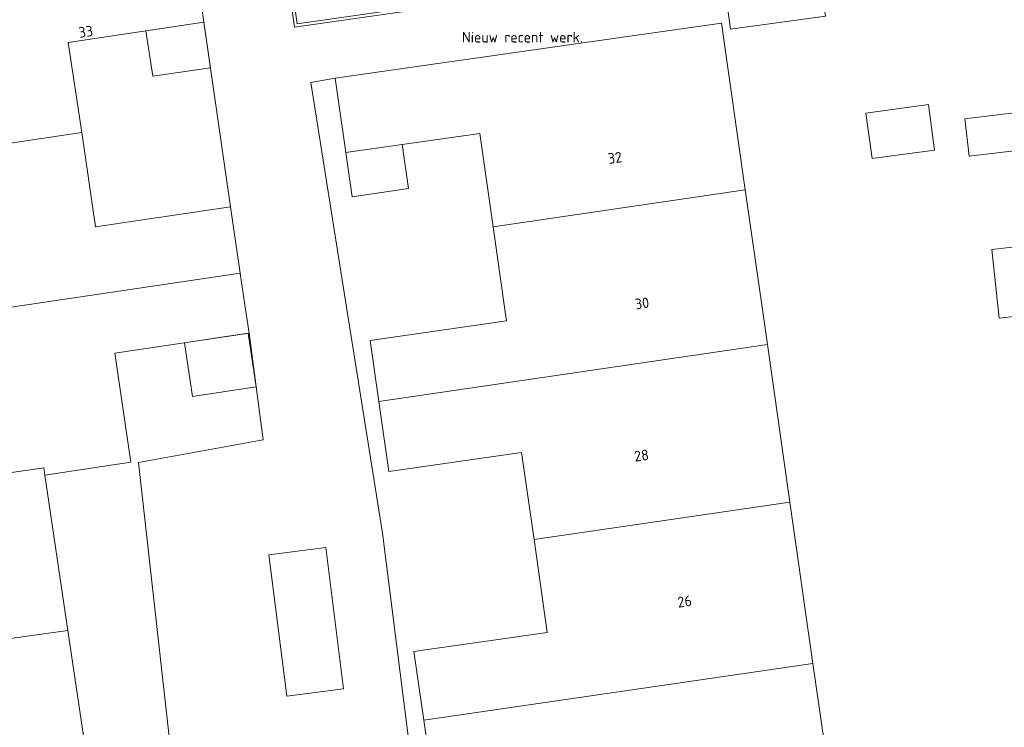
# Model space of a CAD drawing. Header units: metres. Extents: x 102746 to 103541, y 468531 to 469408.
# Tile 20 of 87: x 103077 to 103110, y 468986 to 469010. Entities that reach past the tile are written whole.
import ezdxf
from ezdxf.enums import TextEntityAlignment as Align

# ---------------------------------------------------------------- set-up
doc = ezdxf.new("R2010")
doc.units = ezdxf.units.M
doc.linetypes.add('VH-OPSLUITBAND_100X200', pattern=[16, 8, -2, 4, -2])
for name, color, linetype, lineweight in [('B-RO-OG-BGT-G', 253, 'Continuous', 13), ('B-RO-VH-KANTOPSLUITING_ACHTERKANTBAND-G', 253, 'Continuous', 18), ('B-RO-VH-KANTOPSLUITING_OPSLUITBAND_100X200-G', 150, 'VH-OPSLUITBAND_100X200', 18), ('X-XX-AL-T18', 7, 'Continuous', 18)]:
    doc.layers.add(name, color=color, linetype=linetype, lineweight=lineweight)
doc.styles.add('NLCS-ISO-M200-T18', font='txt', dxfattribs={"height": 0.36})

msp = doc.modelspace()

# ---------------------------------------------------------------- linework, layer by layer
at = {"layer": 'B-RO-OG-BGT-G', "color": 252, "flags": 128}
for points in [[(103083.4843249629, 469028.1434815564), (103080.866, 469027.782), (103081.436, 469023.649), (103081.001, 469023.589), (103081.201, 469022.475), (103081.282, 469022.487), (103081.606, 469020.3), (103082.443, 469014.055), (103082.776, 469011.807), (103083.099, 469009.63), (103083.993, 469003.393), (103084.326, 469001.145), (103084.496, 469000), (103084.626, 468999.121), (103085.098, 468995.512), (103080.886, 468994.753), (103082.406, 468981.147)], [(103095.436, 469008.867), (103100.594, 469009.605), (103101.401, 469003.961), (103101.968, 469000), (103102.15, 468998.731), (103102.911, 468993.405), (103103.691, 468987.957), (103104.157, 468984.697), (103106.996, 468985.103), (103107.291, 468983.04), (103107.636, 468980.627), (103106.487, 468980.463), (103106.896, 468977.643), (103107.356, 468974.477), (103108.453, 468974.634), (103108.822, 468972.061), (103095.778, 468970.195), (103096.086, 468968.182), (103100.614, 468968.822), (103101.381, 468963.401), (103102.17, 468957.82), (103102.896, 468952.692), (103103.665, 468947.252)]]:
    msp.add_lwpolyline(points, dxfattribs=at)
for points in [[(103067.544, 469004.216), (103070.101, 469004.586), (103078.964, 469005.901), (103078.512, 469008.951), (103083.099, 469009.63), (103082.776, 469011.807), (103069.34, 469009.858), (103066.829, 469009.532)], [(103100.619, 469011.461), (103100.904, 469009.393), (103104.117, 469009.835), (103103.832, 469011.903), (103103.584, 469011.869)], [(103083.993, 469003.393), (103083.099, 469009.63), (103078.512, 469008.951), (103078.964, 469005.901), (103079.435, 469002.718)], [(103081.138, 469009.34), (103081.365, 469007.805), (103083.319, 469008.095), (103083.099, 469009.63)], [(103087.536, 469007.737), (103087.895, 469005.224), (103092.423, 469005.872), (103092.874, 469002.716), (103101.401, 469003.961), (103100.594, 469009.605), (103095.436, 469008.867)], [(103092.874, 469002.716), (103092.423, 469005.872), (103087.895, 469005.224), (103087.536, 469007.737), (103086.71, 469007.593), (103087.918, 469000), (103089.133, 468992.363), (103092.004, 468969.636), (103095.778, 468970.195), (103094.961, 468975.901), (103094.213, 468981.13), (103093.79, 468984.086), (103090.866, 468983.668), (103090.527, 468986.035), (103090.195, 468988.354), (103094.708, 468989), (103094.258, 468992.142), (103093.837, 468995.087), (103089.351, 468994.445), (103089.012, 468996.813), (103088.717, 468998.872), (103093.33, 468999.532), (103093.263, 469000)], [(103105.483, 469006.559), (103105.695, 469005.019), (103107.805, 469005.309), (103107.593, 469006.85)], [(103108.821, 469006.37), (103108.972, 469005.102), (103112.593, 469005.535), (103112.442, 469006.803)], [(103078.964, 469005.901), (103070.101, 469004.586), (103067.544, 469004.216), (103067.567, 469004.049), (103068.127, 469000), (103068.297, 468998.768), (103084.326, 469001.145), (103083.993, 469003.393), (103079.435, 469002.718)], [(103087.895, 469005.224), (103088.108, 469003.732), (103090.012, 469004.005), (103089.798, 469005.496)], [(103089.012, 468996.813), (103102.15, 468998.731), (103101.968, 469000), (103101.401, 469003.961), (103092.874, 469002.716), (103093.263, 469000), (103093.33, 468999.532), (103088.717, 468998.872)], [(103110.93, 469002.081), (103109.733, 469001.952), (103109.983, 468999.632), (103111.181, 468999.761)], [(103068.297, 468998.768), (103069.015, 468993.57), (103071.635, 468993.948), (103071.671, 468993.701), (103077.683, 468994.57), (103077.72, 468994.323), (103080.628, 468994.754), (103080.08, 468998.448), (103084.626, 468999.121), (103084.496, 469000), (103084.326, 469001.145)], [(103078.498, 468989.07), (103079.272, 468983.841), (103079.73, 468980.751), (103082.406, 468981.147), (103080.886, 468994.753), (103085.098, 468995.512), (103084.626, 468999.121), (103080.08, 468998.448), (103080.628, 468994.754), (103077.72, 468994.323)], [(103082.437, 468998.797), (103082.705, 468996.983), (103084.864, 468997.303), (103084.595, 468999.116), (103083.463, 468998.949)], [(103102.15, 468998.731), (103089.012, 468996.813), (103089.351, 468994.445), (103093.837, 468995.087), (103094.258, 468992.142), (103102.911, 468993.405)], [(103069.015, 468993.57), (103064.136, 468992.866), (103064.538, 468990.075), (103065.498, 468990.214), (103065.887, 468987.326), (103067.868, 468987.593), (103078.498, 468989.07), (103077.72, 468994.323), (103077.683, 468994.57), (103071.671, 468993.701), (103071.635, 468993.948)], [(103090.527, 468986.035), (103103.691, 468987.957), (103102.911, 468993.405), (103094.258, 468992.142), (103094.708, 468989), (103090.195, 468988.354)], [(103087.215, 468991.873), (103085.29, 468991.629), (103085.896, 468986.852), (103087.82, 468987.096)], [(103087.215, 468991.873), (103087.82, 468987.096), (103085.896, 468986.852), (103085.29, 468991.629)], [(103079.272, 468983.841), (103078.498, 468989.07), (103067.868, 468987.593), (103065.887, 468987.326), (103066.265, 468984.523), (103065.408, 468984.4), (103065.759, 468981.963)], [(103090.527, 468986.035), (103090.866, 468983.668), (103093.79, 468984.086), (103094.213, 468981.13), (103107.291, 468983.04), (103106.996, 468985.103), (103104.157, 468984.697), (103103.691, 468987.957)]]:
    msp.add_lwpolyline(points, close=True, dxfattribs=at)
at = {"layer": 'B-RO-VH-KANTOPSLUITING_ACHTERKANTBAND-G', "linetype": 'Continuous', "elevation": -3.733611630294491}
msp.add_lwpolyline([(103083.47036849, 469028.24084805), (103086.161825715, 469009.464058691), (103100.620823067, 469011.542146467)], dxfattribs=at)
at = {"layer": 'B-RO-VH-KANTOPSLUITING_OPSLUITBAND_100X200-G', "elevation": -3.733611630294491}
msp.add_lwpolyline([(103083.5693567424, 469028.2550369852), (103086.2466197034, 469009.5772730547), (103100.6065969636, 469011.6411293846)], dxfattribs=at)

# ---------------------------------------------------------------- texts
at = {"layer": 'B-RO-OG-BGT-G', "color": 252, "style": 'NLCS-ISO-M200-T18'}
for s, rotation, p in [('33', 8.4, (103079.102, 469009.312)), ('32', 8.099999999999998, (103096.993, 469005.049)), ('30', 8.099999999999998, (103097.909, 469000.13)), ('28', 8.099999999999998, (103097.892, 468994.985)), ('26', 8.099999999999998, (103099.351, 468990.05))]:
    msp.add_text(s, height=0.36, rotation=rotation, dxfattribs=at).set_placement(p, align=Align.MIDDLE)
at = {"layer": 'X-XX-AL-T18', "insert": (103091.8229011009, 469009.3055240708), "char_height": 0.36, "attachment_point": 1, "style": 'NLCS-ISO-M200-T18'}
msp.add_mtext_dynamic_manual_height_columns('Nieuw recent werk.', width=5.593684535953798, gutter_width=1.8, heights=[0], dxfattribs=at)

doc.saveas('drawing.dxf')
